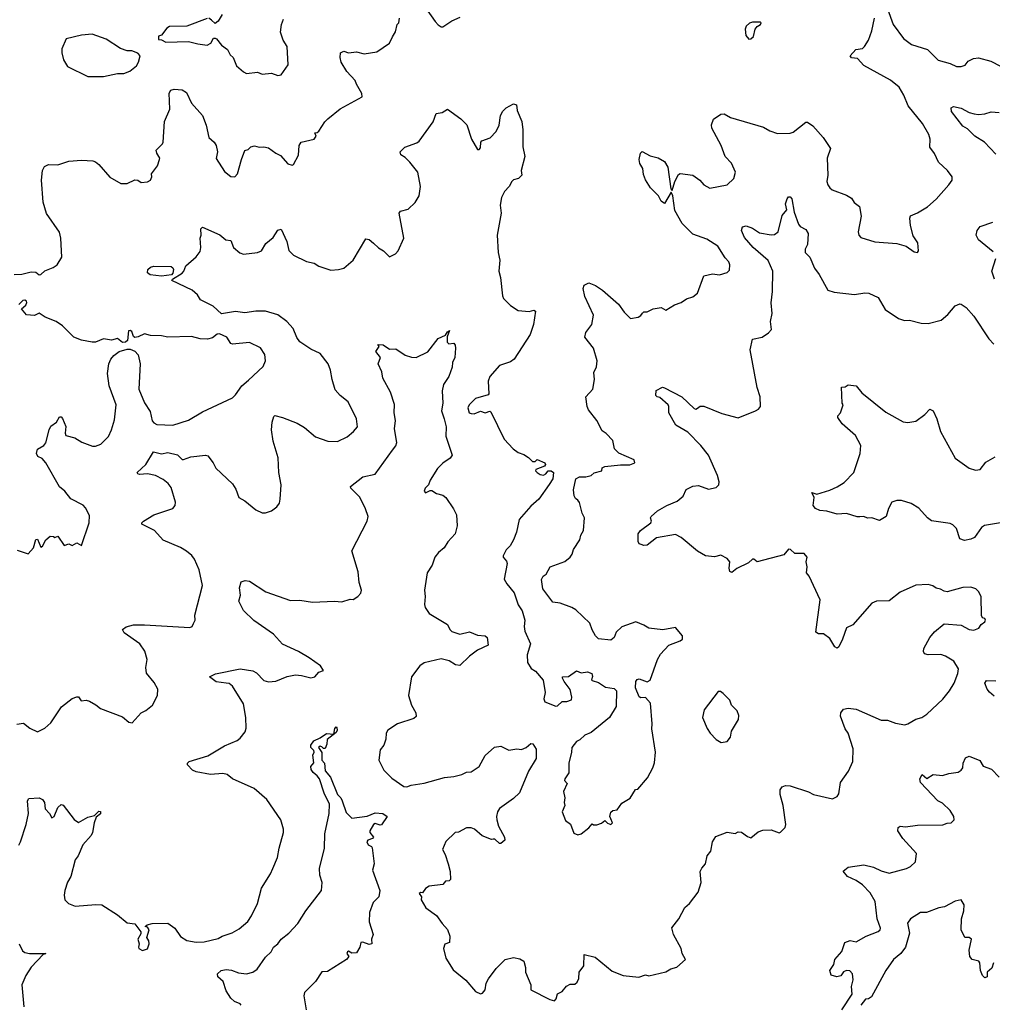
# Model space of a CAD drawing. Extents: x 1921360 to 2014538, y 768294 to 907744.
# Tile 30 of 256: x 1949761 to 1955952, y 775981 to 782245. Entities that reach past the tile are written whole.
import ezdxf

# ---------------------------------------------------------------- set-up
doc = ezdxf.new("R2010")
doc.units = 0

msp = doc.modelspace()

# ---------------------------------------------------------------- linework, layer by layer
at = {"layer": '0CON10XD'}
for points in [[(1952345, 782320), (1952405, 782233.8), (1952425, 782213.3), (1952445, 782200), (1952455, 782200), (1952512.3, 782237.7), (1952565, 782262)], [(1955285.7, 782315), (1955321.4, 782215), (1955386, 782125), (1955438.3, 782088.3), (1955538.8, 782055), (1955607.3, 781987.3), (1955685, 781966.2), (1955725, 781946.7), (1955755, 781947.5), (1955780, 781955), (1955798.3, 781981.7), (1955832, 781998), (1955865, 782002), (1955942.3, 781982.3), (1956005, 781950), (1956025, 781948.8), (1956055, 781958.8), (1956088, 782005), (1956125, 782030), (1956182.9, 782135), (1956172.7, 782225), (1956156.6, 782276.6)], [(1949726.2, 780623.8), (1949775, 780626.2), (1949835, 780641.2), (1949865, 780638.8), (1949885, 780622.5), (1949895, 780623.3), (1949921.7, 780648.3), (1949975, 780668.8), (1950000, 780685), (1950030, 780735), (1950024, 780855), (1950014.1, 780894.1), (1949931.7, 781011.7), (1949911.2, 781085), (1949900, 781225), (1949905.7, 781285), (1949919.7, 781310.3), (1949945, 781324.2), (1950005, 781321.2), (1950074.3, 781345.7), (1950155, 781351.1), (1950226.6, 781346.6), (1950245, 781340.8), (1950265, 781323.8), (1950335, 781244), (1950405, 781202), (1950445, 781202.9), (1950495, 781226.2), (1950513.2, 781223.2), (1950535, 781210), (1950575, 781214.2), (1950593.8, 781225), (1950602, 781245), (1950601.2, 781265), (1950638.8, 781315), (1950650.8, 781355), (1950652.5, 781365), (1950634, 781395), (1950630, 781415), (1950671.4, 781455), (1950674.4, 781465), (1950682.4, 781597.6), (1950717.1, 781675), (1950711.9, 781778.1), (1950723.2, 781796.8), (1950745, 781802.5), (1950795, 781798), (1950822.7, 781782.7), (1950855, 781713.3), (1950925.7, 781635.7), (1950947.5, 781575), (1950965.8, 781495), (1951000, 781465), (1951011.2, 781445), (1951021.2, 781405), (1951012.3, 781362.3), (1951065, 781280), (1951105, 781247.5), (1951130, 781245), (1951147.5, 781265), (1951174, 781355), (1951195, 781412.5), (1951215, 781420), (1951233.3, 781436.7), (1951255, 781442.9), (1951285, 781434), (1951315, 781436.2), (1951345, 781430), (1951392.5, 781395), (1951421.7, 781381.7), (1951467.8, 781327.8), (1951495, 781319.2), (1951505, 781323.3), (1951536.4, 781383.6), (1951540, 781445), (1951552.5, 781465), (1951635, 781484.2), (1951647.5, 781505), (1951640, 781525), (1951655, 781527.5), (1951665, 781536.7), (1951702.9, 781595), (1951723.1, 781615), (1951802.2, 781677.8), (1951941.2, 781755), (1951940, 781775), (1951904.6, 781834.6), (1951897.5, 781857.5), (1951844.3, 781915), (1951808.1, 781975), (1951800.6, 782005), (1951804.2, 782035), (1951825, 782044.2), (1951855, 782033.8), (1951905, 782040.4), (1951955, 782027.5), (1952035, 782040.8), (1952114.7, 782095.3), (1952134.4, 782135.6), (1952152.5, 782167.5), (1952164, 782215), (1952173.9, 782226.1), (1952179.2, 782255)], [(1950955, 782252.9), (1950825, 782203.3), (1950715, 782202.5), (1950698.3, 782191.7), (1950665, 782147.5), (1950645, 782140), (1950645, 782120), (1950665, 782117.5), (1950692.3, 782102.3), (1950835, 782107.5), (1950895, 782090.8), (1950955, 782082.5), (1950978, 782095), (1950995, 782127.5), (1951005, 782127.5), (1951015, 782122.5), (1951045, 782082.5), (1951083.3, 782055), (1951101.7, 782021.7), (1951120, 782005), (1951140.9, 781950.9), (1951185, 781914.2), (1951205, 781903.8), (1951275, 781910.8), (1951305, 781899.2), (1951364.1, 781905.9), (1951405, 781889.2)], [(1951051.1, 782278.9), (1951024.3, 782235.7), (1951005, 782220), (1950981.8, 782241.8), (1950965, 782254.2)], [(1951405, 781889.2), (1951425, 781893.8), (1951471.2, 781958.8), (1951464.2, 782074.2), (1951438, 782115), (1951422, 782165), (1951427.5, 782215), (1951441.2, 782248.8)], [(1952013.1, 780823.1), (1952045, 780793.8), (1952076.7, 780775), (1952115, 780737.5), (1952152.5, 780755), (1952170, 780775), (1952206, 780855), (1952176.7, 781015), (1952185, 781026.2), (1952235, 781040), (1952278.6, 781081.4), (1952304, 781125), (1952312.9, 781185), (1952295.6, 781275.6), (1952245, 781338.8), (1952215, 781368), (1952186.7, 781385), (1952183.3, 781405), (1952212.5, 781435), (1952288.8, 781461.2), (1952305, 781473.3), (1952393.3, 781595), (1952412, 781648), (1952450, 781655), (1952485, 781676.2), (1952570, 781615), (1952607, 781577), (1952636.7, 781485), (1952675, 781420), (1952685, 781420), (1952695, 781430), (1952696.7, 781465), (1952702.5, 781475), (1952757, 781493), (1952795, 781533.8), (1952813.8, 781573.8), (1952822, 781635), (1952837.7, 781662.3), (1952857.5, 781685), (1952905, 781710), (1952923.6, 781703.6), (1952928.3, 781668.3), (1952957.3, 781597.3), (1952964, 781545), (1952963.9, 781436.1), (1952976.2, 781375), (1952954, 781285), (1952956.7, 781255), (1952936.7, 781235), (1952905, 781225.8), (1952893.8, 781215), (1952876.6, 781183.4), (1952847.9, 781152.1), (1952829.2, 781115), (1952819.2, 781065), (1952825.7, 781015), (1952800, 780875), (1952807.3, 780765), (1952817.8, 780715), (1952810.9, 780645), (1952821.9, 780605), (1952835, 780487.5), (1952841.9, 780471.9), (1952885, 780426.7), (1952935, 780394), (1953005, 780388.8), (1953035, 780396.7), (1953045, 780390), (1953032.9, 780305), (1953011.7, 780241.7), (1952907.8, 780085), (1952885, 780068.9), (1952816.2, 780045), (1952753.8, 779976.2), (1952743.3, 779945), (1952746.7, 779865), (1952742.5, 779857.5), (1952663.3, 779835), (1952623.3, 779795), (1952613.3, 779775), (1952623.3, 779745), (1952635, 779738.8), (1952655, 779738.6), (1952695, 779754.4), (1952725, 779744.6), (1952753.9, 779753.9), (1952760, 779750), (1952845, 779576.7), (1952903.3, 779515), (1952935, 779491.2), (1952969.5, 779479.5), (1953000.5, 779460.5), (1953025, 779434.4), (1953042.5, 779435), (1953055, 779446.7), (1953103.3, 779425), (1953108, 779415), (1953102.5, 779405), (1953046.2, 779383.8), (1953044, 779375), (1953054.2, 779365), (1953075, 779351.5), (1953095, 779348.2), (1953110.8, 779355), (1953125, 779374), (1953145, 779374), (1953160, 779365), (1953154.3, 779325), (1953131.7, 779288.3), (1953065, 779193.8), (1953015, 779150), (1952940, 779065), (1952923.8, 778985), (1952903.8, 778935), (1952882.5, 778897.5), (1952857.7, 778872.3), (1952839.2, 778835), (1952839.2, 778825), (1952859.7, 778799.7), (1952864, 778785), (1952846.2, 778686.2), (1952862.5, 778655), (1952908.1, 778598.1), (1952935, 778523.3), (1952958.8, 778485), (1952976.7, 778425), (1952972, 778385), (1952976.2, 778355), (1953012, 778275), (1952992.5, 778205), (1952993.8, 778155), (1953017.3, 778117.3), (1953045, 778100), (1953094.2, 778044.2), (1953105.6, 777964.4), (1953097.5, 777925), (1953105, 777905.8), (1953175, 777877.5), (1953185, 777880), (1953215, 777907.5), (1953245, 777907.5), (1953273, 777917), (1953276, 777934), (1953265, 777983.3), (1953227.5, 778035), (1953216.2, 778055), (1953217.5, 778065), (1953255, 778066.7), (1953305, 778103.3), (1953335, 778090), (1953375, 778096), (1953402.5, 778085), (1953406.4, 778066.4), (1953400, 778045), (1953405, 778040), (1953445, 778028), (1953489.2, 777999.2), (1953545, 777990), (1953561.2, 777975), (1953558, 777875), (1953516, 777805), (1953399.3, 777710.7), (1953357.7, 777692.3), (1953326.6, 777663.4), (1953305, 777652.5), (1953275.8, 777615), (1953274.3, 777585), (1953256.2, 777515), (1953256.1, 777453.9), (1953231.2, 777415), (1953230, 777405), (1953246, 777385), (1953221.9, 777335), (1953230.8, 777295), (1953226.7, 777265), (1953231.2, 777245), (1953214, 777205), (1953235, 777150), (1953267.7, 777127.7), (1953288.8, 777068.8), (1953315, 777058.8), (1953335, 777066.2), (1953385, 777103.3), (1953405, 777130), (1953413.3, 777123.3), (1953435, 777123.3), (1953465, 777133.8), (1953485, 777150), (1953503.7, 777133.7), (1953525, 777125.8), (1953534.2, 777135), (1953525, 777161.2), (1953517.5, 777175), (1953525, 777203.3), (1953536.1, 777213.9), (1953565, 777218.8), (1953595, 777261.2), (1953647, 777293), (1953681.7, 777348.3), (1953695, 777350), (1953757.6, 777422.4), (1953792.5, 777485), (1953803, 777517), (1953808.1, 777585), (1953784.4, 777734.4), (1953787.1, 777765), (1953776.4, 777896.4), (1953745, 777932.5), (1953715, 777930), (1953705, 777937.5), (1953681.2, 777995), (1953682.5, 778035), (1953691.7, 778048.3), (1953705, 778052.5), (1953755, 778032.5), (1953775, 778042.5), (1953821.4, 778175), (1953840.9, 778209.1), (1953892.5, 778265), (1953965, 778292.5), (1953980, 778305), (1953980, 778325), (1953935, 778377.5), (1953855, 778363.3), (1953765, 778373.3), (1953733.9, 778393.9), (1953683.6, 778413.6), (1953595, 778382.5), (1953558.3, 778348.3), (1953545.7, 778314.3), (1953525, 778298), (1953445, 778306.7), (1953426.2, 778325), (1953405, 778362.5), (1953391.2, 778405), (1953300.5, 778490.5), (1953275, 778506.2), (1953202, 778532), (1953155, 778538.8), (1953091.2, 778625), (1953083.6, 778683.6), (1953093.3, 778705), (1953112.3, 778717.7), (1953138.8, 778765), (1953231.4, 778798.6), (1953266, 778825), (1953278.6, 778845), (1953285.8, 778875), (1953326.7, 778935), (1953333.3, 778965), (1953350, 778995), (1953357.1, 779075), (1953341.9, 779105), (1953325, 779173.3), (1953315, 779188.8), (1953298.3, 779198.3), (1953290, 779215), (1953286, 779255), (1953301.2, 779325), (1953325, 779336.9), (1953365, 779336.2), (1953398, 779345), (1953418.3, 779361.7), (1953466.7, 779375), (1953470, 779395), (1953485, 779402.5), (1953586.1, 779413.9), (1953645, 779413.8), (1953677.5, 779425), (1953672.5, 779445), (1953575, 779486.7), (1953546.7, 779515), (1953537.5, 779567.5), (1953495, 779613.3), (1953469.7, 779629.7), (1953435.7, 779695), (1953382.8, 779762.8), (1953374.2, 779785), (1953366, 779845), (1953408.6, 779895), (1953421.2, 779955), (1953415, 780000), (1953433.9, 780036.1), (1953438, 780075), (1953412.9, 780155), (1953359.2, 780225), (1953366, 780255), (1953404.2, 780305), (1953414.4, 780365), (1953358.6, 780485), (1953348.8, 780535), (1953355, 780556.7), (1953385, 780572), (1953426.7, 780555), (1953471.2, 780525), (1953572, 780435), (1953608.8, 780385), (1953650, 780345), (1953697.7, 780352.3), (1953715, 780362.5), (1953725, 780377.5), (1953735, 780386.7), (1953755, 780387.5), (1953794.2, 780405.8), (1953845, 780413.8), (1953875, 780396.7), (1953928.8, 780431.2), (1953972.5, 780445), (1954005, 780468.8), (1954047, 780483), (1954075.8, 780505), (1954115, 780616.2), (1954170.8, 780629.2), (1954215, 780622), (1954265, 780636.2), (1954278.8, 780651.2), (1954282, 780685), (1954276, 780705), (1954251.1, 780731.1), (1954205, 780804.4), (1954135, 780848.9), (1954045, 780880.8), (1953978.9, 780948.9), (1953931.9, 781031.9), (1953918.2, 781125), (1953908.3, 781148.3), (1953865, 781076.7), (1953845, 781091.2), (1953827.5, 781125), (1953777.5, 781175), (1953745, 781226.7), (1953731.3, 781261.3), (1953727.7, 781297.7), (1953709.4, 781329.4), (1953704.1, 781355.9), (1953713.6, 781396.4), (1953723.8, 781406.2), (1953775, 781378), (1953825, 781366), (1953865, 781343.8), (1953887, 781307), (1953905, 781170), (1953915, 781157.5), (1953932.5, 781215), (1953955, 781260), (1953965, 781266), (1954046.7, 781255), (1954091.2, 781225), (1954115, 781193.8), (1954155, 781173.8), (1954265, 781193.8), (1954306.1, 781233.9), (1954318.6, 781275), (1954292.6, 781332.6), (1954252.9, 781375), (1954225.4, 781445.4), (1954168, 781555), (1954164.1, 781575.9), (1954177.7, 781612.3), (1954225, 781643.3), (1954245, 781646.2), (1954285, 781624), (1954495, 781561.4), (1954537.1, 781537.1), (1954585, 781522), (1954665, 781523.8), (1954685, 781530), (1954765, 781592.5), (1954775, 781592.5), (1954809.7, 781569.7), (1954875.6, 781495), (1954921.9, 781425), (1954901.8, 781365), (1954904.6, 781255), (1954898.9, 781215), (1954905.4, 781195.4), (1954917.5, 781175), (1954933, 781163), (1955025, 781128.2), (1955055, 781110.4), (1955073, 781083), (1955107.1, 781057.1), (1955116.9, 780995), (1955098.8, 780895), (1955103.3, 780875), (1955115, 780860), (1955205, 780832), (1955345, 780822), (1955403.9, 780803.9), (1955455, 780767.5), (1955477, 780763), (1955482.5, 780775), (1955477.5, 780825), (1955449.1, 780869.1), (1955432.2, 780935), (1955427.5, 780982.5), (1955431.7, 780998.3), (1955475, 781016.2), (1955540, 781055), (1955595, 781103.3), (1955675.8, 781194.2), (1955696.2, 781225), (1955696.7, 781245), (1955666.2, 781285), (1955609.1, 781339.1), (1955584.6, 781394.6), (1955554.6, 781435), (1955555.7, 781485), (1955549.2, 781515), (1955508.1, 781585), (1955416.5, 781696.5), (1955388.8, 781765), (1955358.5, 781815), (1955305, 781860.9), (1955133.7, 781953.7), (1955095, 781998), (1955055, 782003.3), (1955047.5, 782015), (1955084.5, 782055.5), (1955125, 782062.5), (1955139.5, 782075), (1955164.3, 782115), (1955186.4, 782173.6), (1955202.5, 782255)], [(1954401.7, 782121.7), (1954415, 782122.5), (1954431.7, 782138.3), (1954443.3, 782185), (1954455, 782202.5), (1954477.5, 782215), (1954480, 782225), (1954475, 782230), (1954425, 782230), (1954406.1, 782223.9), (1954386.4, 782203.6), (1954380, 782185), (1954383.6, 782143.6), (1954401.7, 782121.7)], [(1950195, 781882.9), (1950295, 781883.8), (1950385, 781902.5), (1950425, 781902.5), (1950463, 781917), (1950505, 781952.5), (1950517.5, 781975), (1950527.5, 782015), (1950513, 782033), (1950476.1, 782046.1), (1950445, 782046.7), (1950402.3, 782062.3), (1950311.2, 782121.2), (1950223, 782153), (1950155, 782147.1), (1950057, 782123), (1950030.7, 782059.3), (1950030, 782035), (1950040.5, 781990.5), (1950065, 781947.5), (1950195, 781882.9)], [(1955975, 781390), (1955902.9, 781465), (1955842, 781505), (1955795, 781550), (1955765, 781568), (1955691.7, 781661.7), (1955690, 781685), (1955705, 781692), (1955755, 781682), (1955805, 781655.6), (1955836.3, 781646.3), (1955865, 781641.5), (1955904.6, 781645.4), (1955945, 781658.6), (1955995, 781655.5)], [(1954471.2, 780888.8), (1954545.4, 780875.4), (1954565, 780878.5), (1954588.5, 780895), (1954615, 781000), (1954643.8, 781035), (1954636.1, 781073.9), (1954646, 781105), (1954655, 781118), (1954665, 781119.2), (1954676.7, 781105), (1954691.4, 781021.4), (1954718.1, 780945), (1954729.7, 780929.7), (1954765, 780910), (1954779.2, 780885), (1954775.5, 780815), (1954761.5, 780785), (1954760.6, 780765), (1954791.1, 780735), (1954820, 780665), (1954850.6, 780625), (1954905, 780524), (1954945, 780510.8), (1955075, 780496), (1955141.7, 780508.3), (1955165.6, 780505.6), (1955225, 780478), (1955270.5, 780400.5), (1955355, 780343.8), (1955392.3, 780332.3), (1955425, 780334), (1955500, 780315), (1955545, 780312), (1955625.7, 780334.3), (1955669.8, 780370.2), (1955715, 780423.8), (1955745, 780437.5), (1955755, 780435.8), (1955786.2, 780415), (1955835, 780358.8), (1955930, 780215), (1955961.2, 780181.2)], [(1949743.9, 777763.9), (1949785, 777770), (1949825, 777738.8), (1949873.9, 777713.9), (1949922.3, 777737.7), (1949958.8, 777771.2), (1950027.3, 777872.7), (1950095, 777927.5), (1950125, 777938), (1950136.2, 777936.2), (1950152.3, 777912.3), (1950185, 777916.2), (1950205, 777910), (1950246.9, 777886.9), (1950275, 777862), (1950415, 777810), (1950455.4, 777775.4), (1950477.7, 777772.3), (1950535, 777836.2), (1950565, 777851.2), (1950606, 777885), (1950638.8, 777945), (1950640, 777985), (1950617.9, 778027.9), (1950567.7, 778087.7), (1950564.1, 778124.1), (1950572.5, 778175), (1950558.7, 778228.7), (1950525.8, 778275), (1950426.2, 778345), (1950416.2, 778365), (1950438.3, 778381.7), (1950485.6, 778394.4), (1950555, 778395.5), (1950845, 778377.5), (1950860, 778385), (1950867, 778403), (1950877.5, 778425), (1950877, 778457), (1950924.2, 778645), (1950904.3, 778745), (1950873.6, 778813.6), (1950856.9, 778836.9), (1950823.9, 778863.9), (1950785, 778886.7), (1950675, 778933.1), (1950620, 778995), (1950538.8, 779035), (1950538.8, 779045), (1950548.8, 779055), (1950614.4, 779095.6), (1950735.5, 779134.5), (1950751.2, 779155), (1950754.1, 779175.9), (1950725, 779268), (1950705.6, 779295), (1950675, 779320), (1950625, 779345.6), (1950574.2, 779355.8), (1950525, 779352.5), (1950512.5, 779355), (1950510, 779365), (1950564.3, 779415.7), (1950612.5, 779495), (1950665, 779484), (1950705, 779490.6), (1950766.7, 779476.7), (1950795, 779447.5), (1950805, 779446.7), (1950850, 779465), (1950944.2, 779474.2), (1950960, 779470), (1950994, 779425), (1951010.9, 779390.9), (1951115, 779293.3), (1951137.7, 779257.7), (1951155.8, 779205.8), (1951194.1, 779184.1), (1951265, 779126.7), (1951305, 779107.5), (1951325, 779107.5), (1951365, 779120), (1951397.5, 779145), (1951415, 779170), (1951420, 779195), (1951426.2, 779285), (1951410, 779365), (1951407, 779457), (1951374.4, 779564.4), (1951364.3, 779635), (1951367.5, 779685), (1951378.3, 779721.7), (1951385, 779726.2), (1951433.9, 779713.9), (1951527.9, 779677.9), (1951575, 779650), (1951645, 779591.9), (1951723.7, 779563.7), (1951785, 779561.9), (1951845, 779592), (1951886.7, 779625), (1951910.8, 779655), (1951906, 779705), (1951853, 779813), (1951800.8, 779855), (1951770, 779890), (1951750, 779955), (1951740, 780015), (1951724.3, 780055), (1951675, 780121.9), (1951615, 780149.4), (1951545, 780196), (1951525, 780223.8), (1951501.1, 780281.1), (1951462.5, 780325), (1951405, 780366.7), (1951325, 780391.1), (1951265, 780391.1), (1951195, 780379.5), (1951135, 780389.2), (1951045, 780373.3), (1950992.3, 780422.3), (1950912.7, 780462.7), (1950893.3, 780495), (1950860, 780525), (1950730, 780585), (1950733.3, 780595), (1950796.5, 780633.5), (1950805.4, 780644.6), (1950820, 780680), (1950885, 780735.8), (1950909.4, 780770.6), (1950914.2, 780795), (1950910, 780855), (1950917.5, 780875), (1950913.8, 780915), (1950925, 780925.8), (1951035, 780875.8), (1951073.6, 780843.6), (1951105, 780840.6), (1951123.3, 780795), (1951162.2, 780762.2), (1951185, 780754.2), (1951275, 780764.6), (1951300, 780775), (1951328.7, 780821.3), (1951375, 780858.8), (1951405, 780906), (1951425, 780913.3), (1951460.8, 780835), (1951475, 780776.7), (1951505, 780746.2), (1951587.2, 780707.2), (1951636.2, 780696.2), (1951665, 780677.5), (1951742.1, 780652.1), (1951790, 780655), (1951825, 780664.3), (1951884, 780715), (1951965, 780850), (1951985, 780846.2), (1952013.1, 780823.1)], [(1951075.5, 778024.5), (1951012.6, 778032.6), (1950970, 778065), (1951007.2, 778082.8), (1951165, 778115.5), (1951245, 778103.1), (1951269.4, 778089.4), (1951315, 778042), (1951345, 778032.5), (1951392.3, 778037.7), (1951465, 778066.2), (1951516.4, 778076.4), (1951555, 778073.3), (1951615, 778057.5), (1951640, 778065), (1951665, 778093.8), (1951696.2, 778105), (1951676.2, 778135), (1951603.3, 778185), (1951535.7, 778225.7), (1951435, 778271.2), (1951378, 778335), (1951252.4, 778422.4), (1951185, 778485.8), (1951157.1, 778545), (1951167.1, 778585), (1951160.3, 778629.7), (1951171.2, 778668.8), (1951196.4, 778676.4), (1951225, 778673.3), (1951327.5, 778605), (1951485, 778550), (1951545, 778551.4), (1951625, 778539.2), (1951765, 778545.8), (1951812.3, 778542.3), (1951865, 778558.8), (1951885, 778556.7), (1951913.3, 778575), (1951932.7, 778597.3), (1951937.5, 778615), (1951923.3, 778665), (1951915, 778732.5), (1951875.8, 778865), (1951972.5, 779055), (1951978.6, 779085), (1951963, 779133), (1951927, 779207), (1951868.8, 779265), (1951866.2, 779275), (1951945, 779337.5), (1952025, 779354), (1952133.6, 779506.4), (1952155.8, 779535), (1952161.9, 779555), (1952147.6, 779642.4), (1952153.5, 779695), (1952144.5, 779745), (1952147, 779797), (1952120.8, 779875), (1952072, 779965), (1952067.5, 780005), (1952043.3, 780055), (1952057.5, 780095), (1952028.8, 780135), (1952050, 780165), (1952041.7, 780178.3), (1952075, 780176.7), (1952115, 780150), (1952155, 780152), (1952215, 780111.4), (1952255, 780097.1), (1952285, 780095.6), (1952358.3, 780131.7), (1952425, 780217.5), (1952472.5, 780237.5), (1952485, 780260), (1952497, 780267), (1952483, 780227), (1952483.3, 780193.3), (1952492.5, 780182.5), (1952525, 780186.7), (1952533.3, 780175), (1952535.8, 780155), (1952530.8, 780095), (1952517.1, 780065), (1952514, 780035), (1952493.8, 779975), (1952460, 779925), (1952451.2, 779885), (1952455.8, 779805), (1952447.1, 779757.1), (1952464, 779705), (1952475.6, 779655.6), (1952474.4, 779595), (1952513.8, 779475), (1952501.2, 779455), (1952455, 779422.9), (1952420.9, 779389.1), (1952374.5, 779315.5), (1952362.9, 779285), (1952342.9, 779265), (1952336.2, 779245), (1952345, 779234), (1952375, 779250), (1952385, 779248.8), (1952415, 779230.8), (1952455, 779220.8), (1952473.8, 779205), (1952523.2, 779133.2), (1952542, 779095), (1952545.8, 779025), (1952534, 778975), (1952487.2, 778922.8), (1952462.5, 778885), (1952427.5, 778855), (1952404.4, 778825.6), (1952387.8, 778775), (1952355.5, 778725), (1952337.3, 778615), (1952342.1, 778575), (1952337.5, 778525), (1952343.1, 778505), (1952367.2, 778467.2), (1952485, 778398), (1952500, 778365), (1952512.4, 778352.4), (1952563.8, 778336.2), (1952625, 778350), (1952675, 778329.6), (1952725, 778325.7), (1952737.5, 778315), (1952743.8, 778265), (1952676.2, 778235), (1952623.8, 778195), (1952563.1, 778136.9), (1952535, 778140.9), (1952495, 778166.2), (1952445, 778178.4), (1952335, 778153.2), (1952307.5, 778135), (1952255.4, 778065), (1952235.6, 777945), (1952254.4, 777885), (1952282.9, 777835), (1952285, 777812.5), (1952270.8, 777799.2), (1952165.7, 777764.3), (1952105, 777726), (1952094.3, 777705), (1952092.7, 777667.3), (1952079.5, 777630.5), (1952055, 777600), (1952046.7, 777535), (1952080.3, 777470.3), (1952130.6, 777420.6), (1952206.8, 777366.8), (1952225, 777364.5), (1952252.5, 777375), (1952335, 777387.8), (1952465, 777424.4), (1952525, 777429.6), (1952575, 777442.3), (1952605, 777457.1), (1952635, 777460.5), (1952686, 777494), (1952725, 777564), (1952782.7, 777617.3), (1952825, 777622.5), (1952875, 777597.1), (1952925, 777606.9), (1952955, 777603.1), (1952985.5, 777614.5), (1953015, 777640), (1953028.3, 777638.3), (1953048.8, 777605), (1953048.6, 777545), (1953000, 777465), (1952942.7, 777327.3), (1952905, 777290), (1952815, 777226.7), (1952802.9, 777205), (1952795.6, 777175), (1952797.5, 777155), (1952809.4, 777115), (1952846.9, 777045), (1952848.6, 777025), (1952825, 777004.4), (1952815, 777004.3), (1952785, 777031.2), (1952775, 777031.2), (1952765, 777030), (1952705, 777053.6), (1952656.2, 777096.2), (1952635, 777103.8), (1952605, 777104.4), (1952555, 777075.8), (1952533.3, 777075), (1952473.1, 777016.9), (1952452, 776965), (1952468.9, 776935), (1952488.2, 776875), (1952501.4, 776825), (1952503.3, 776775), (1952495, 776766.7), (1952472.5, 776765), (1952455, 776743.8), (1952368, 776732), (1952345, 776716.7), (1952325, 776690), (1952315, 776692.5), (1952303.3, 776685), (1952320, 776665), (1952317.5, 776645), (1952346, 776595), (1952415, 776546.7), (1952450, 776495), (1952485, 776456.7), (1952499.2, 776415), (1952496.7, 776375), (1952466.8, 776363.2), (1952458, 776335), (1952474.6, 776274.6), (1952520, 776200), (1952602, 776135), (1952662.3, 776062.3), (1952695, 776046.7), (1952707.7, 776052.3), (1952725, 776073.3), (1952731.2, 776115), (1952745, 776143.3), (1952795, 776208), (1952852.5, 776265), (1952905, 776278.8), (1952945, 776270), (1952970, 776255), (1952982, 776215), (1952980, 776185), (1953014, 776105), (1953015, 776072.5), (1953135, 776012), (1953165, 776003.8), (1953176.2, 776015), (1953185, 776047.5), (1953215, 776063.3), (1953242.7, 776097.3), (1953265, 776108.8), (1953295, 776108.8), (1953308.9, 776121.1), (1953320, 776145), (1953322, 776185), (1953352.9, 776225), (1953355, 776297.5), (1953425, 776281.2), (1953531.7, 776191.7), (1953603.6, 776163.6), (1953703, 776153), (1953745, 776167.5), (1953765, 776162.5), (1953875, 776187.5), (1953905, 776206.7), (1953945, 776217.5), (1954000, 776265), (1953977.5, 776305), (1953972.5, 776335), (1953922.5, 776425), (1953913, 776467), (1953956.1, 776523.9), (1953995, 776597.5), (1954025, 776622.5), (1954080, 776695), (1954100, 776755), (1954093.3, 776825), (1954102.7, 776847.3), (1954126.7, 776875), (1954136.7, 776925), (1954160, 776955), (1954171.2, 777015), (1954192.3, 777047.7), (1954265, 777076.2), (1954315, 777067.5), (1954335, 777077.5), (1954355, 777076.7), (1954395, 777047.5), (1954415, 777040), (1954461.2, 777078.8), (1954491.7, 777088.3), (1954545, 777090), (1954595, 777071.2), (1954605, 777076), (1954633.8, 777105), (1954638.1, 777125), (1954621.5, 777245), (1954601.5, 777315), (1954601.9, 777345), (1954615, 777364), (1954635, 777372), (1954665, 777370), (1954782.3, 777332.3), (1954815, 777316), (1954935, 777288.8), (1954965, 777304), (1954975, 777320), (1954985, 777392.5), (1955035.9, 777464.1), (1955064, 777526), (1955067, 777607), (1955034.3, 777705), (1955014.6, 777734.6), (1954986, 777815), (1954988, 777835), (1955005, 777858.8), (1955035, 777865.8), (1955085, 777858.6), (1955245, 777788.8), (1955285, 777788.1), (1955335, 777769.4), (1955395, 777760), (1955415, 777765.6), (1955464.4, 777795.6), (1955504.2, 777805.8), (1955535, 777826), (1955637.8, 777922.2), (1955680, 777975), (1955708.9, 778025), (1955733.7, 778086.3), (1955736.5, 778115), (1955707.1, 778165), (1955655, 778196.7), (1955625, 778206.5), (1955545, 778204.4), (1955521.3, 778211.3), (1955514, 778225), (1955517.1, 778245), (1955555.6, 778315), (1955585, 778350), (1955645, 778401.2), (1955755, 778393.3), (1955805, 778366), (1955835, 778362), (1955865.9, 778374.1), (1955882.3, 778397.7), (1955905, 778413.8), (1955909.2, 778425), (1955905.5, 778435.5), (1955890.8, 778440.8), (1955884.1, 778454.1), (1955881.4, 778575), (1955865, 778608), (1955848, 778625), (1955815, 778634.4), (1955765, 778632.9), (1955665, 778606), (1955645, 778609.2), (1955623, 778623), (1955595, 778628.8), (1955573.6, 778643.6), (1955545, 778651.2), (1955465, 778647.1), (1955366.6, 778603.4), (1955295, 778548.6), (1955215, 778546), (1955185, 778534), (1955064.7, 778395.3), (1955023.6, 778376.4), (1954999.5, 778305), (1954975, 778256), (1954965, 778247.5), (1954950.8, 778255), (1954917.6, 778307.6), (1954877.3, 778337.3), (1954845, 778338.6), (1954828.3, 778348.3), (1954856, 778555), (1954787.1, 778705), (1954770, 778725), (1954773.8, 778765), (1954766.7, 778795), (1954774.2, 778825), (1954755, 778848.6), (1954695, 778848.8), (1954667.5, 778875), (1954655, 778877.5), (1954625, 778841.2), (1954455, 778796.7), (1954435, 778812.5), (1954425, 778813.3), (1954400, 778790), (1954325.8, 778754.2), (1954295, 778727.5), (1954282.2, 778735), (1954276.9, 778755), (1954282, 778795), (1954265, 778816.7), (1954225, 778837.5), (1954185, 778828.8), (1954127.5, 778835), (1954075, 778864.3), (1953971.7, 778951.7), (1953935, 778970.6), (1953815, 778949.2), (1953755, 778902.5), (1953735, 778900), (1953717, 778907), (1953705, 778910), (1953697.5, 778925), (1953698.8, 778975), (1953712, 778995), (1953778.8, 779045), (1953783.3, 779055), (1953776.2, 779075), (1953781.2, 779085), (1953820.2, 779119.8), (1953881.2, 779155), (1953947.2, 779182.8), (1953985, 779214), (1954004.6, 779255.4), (1954045, 779278.1), (1954081.7, 779281.7), (1954145, 779258), (1954195, 779268), (1954212, 779285), (1954214.4, 779305), (1954203.3, 779345), (1954145, 779475.7), (1954097, 779537), (1954015, 779620), (1953938.8, 779665), (1953893.8, 779745), (1953894, 779785), (1953888, 779795), (1953835, 779842.5), (1953820, 779845), (1953810, 779855), (1953813.6, 779886.4), (1953853.6, 779906.4), (1953865, 779903.8), (1953975, 779846.7), (1954055, 779771.2), (1954065, 779767.5), (1954075, 779773.3), (1954092.9, 779787.1), (1954115, 779785.8), (1954229.7, 779739.7), (1954335, 779712.5), (1954445, 779756.7), (1954465, 779767.5), (1954476.2, 779785), (1954473.6, 779846.4), (1954456, 779905), (1954412, 780145), (1954425, 780212.5), (1954487.5, 780225), (1954527.3, 780252.7), (1954546.7, 780275), (1954541.2, 780325), (1954550.8, 780375), (1954544.5, 780444.5), (1954552.5, 780515), (1954554.5, 780645), (1954525, 780712.9), (1954429.4, 780795), (1954375, 780860), (1954356.5, 780905), (1954362.8, 780927.2), (1954385, 780933.1), (1954425, 780918.6), (1954471.2, 780888.8)], [(1955958, 780768), (1955864.2, 780845), (1955850, 780875), (1955855.7, 780905), (1955875, 780928.6), (1955955, 780956.7)], [(1955966.7, 780595), (1955948.8, 780645), (1955974, 780725)], [(1950665, 780613.8), (1950591.5, 780621.5), (1950576, 780635), (1950577.5, 780655), (1950595, 780671.4), (1950615, 780678.1), (1950726, 780676), (1950736.8, 780666.8), (1950739.5, 780655), (1950736.8, 780633.2), (1950728.5, 780621.5), (1950665, 780613.8)], [(1949745, 778870), (1949815, 778847.5), (1949850, 778885), (1949865, 778937.5), (1949875, 778940), (1949895, 778890), (1949907.5, 778895), (1949927.5, 778935), (1949955, 778960), (1949977, 778957), (1949985, 778950), (1950005, 778960), (1950045, 778900), (1950075, 778910), (1950095, 778900), (1950125, 778917.5), (1950155, 778900), (1950203.8, 779045), (1950205, 779090), (1950180.5, 779140.5), (1950165, 779156.2), (1950086.1, 779196.1), (1950048.8, 779245), (1950015, 779273.3), (1949928.8, 779425), (1949905, 779453.3), (1949877, 779467), (1949867.5, 779485), (1949875, 779512.5), (1949915, 779536.7), (1949927.7, 779552.3), (1949948.8, 779635), (1949960.7, 779659.3), (1949995.9, 779684.1), (1950015, 779717.5), (1950025, 779717.5), (1950035, 779707.5), (1950056.1, 779656.1), (1950050.8, 779615), (1950055, 779600), (1950112.5, 779585), (1950157.3, 779557.3), (1950225, 779531.2), (1950245, 779531.2), (1950277.5, 779545), (1950325.7, 779594.3), (1950346, 779635), (1950365, 779700), (1950375.9, 779795.9), (1950330, 779915), (1950320.8, 779995), (1950329.2, 780055), (1950340.8, 780085), (1950360.3, 780109.7), (1950395, 780134.2), (1950445, 780148.8), (1950465, 780148.8), (1950495, 780136.7), (1950515, 780112.5), (1950529.2, 780055), (1950518.8, 779895), (1950556.6, 779806.6), (1950591.5, 779751.5), (1950605, 779693.8), (1950615, 779680), (1950635, 779669.4), (1950736.1, 779666.1), (1950835, 779696.5), (1950925, 779750.6), (1951115, 779839.2), (1951135, 779857.5), (1951175.7, 779915), (1951218.6, 779951.4), (1951310.2, 780039.8), (1951325.6, 780075.6), (1951321.1, 780115), (1951295, 780157.1), (1951225, 780190.5), (1951115, 780181.5), (1951105, 780185.7), (1951080, 780225), (1951033.1, 780246.9), (1951017.5, 780245), (1950989.5, 780220.5), (1950957.1, 780212.9), (1950910, 780215), (1950855, 780229.2), (1950705, 780225.6), (1950665, 780233.8), (1950595, 780236.2), (1950555, 780247.5), (1950515, 780226.7), (1950495, 780223.3), (1950485, 780230), (1950475, 780262.5), (1950465, 780268), (1950454.2, 780265), (1950446.7, 780205), (1950435, 780193.3), (1950415, 780192.5), (1950385, 780216.2), (1950345, 780206.2), (1950295, 780214.2), (1950245, 780192.9), (1950222.7, 780192.7), (1950155, 780206.9), (1950105.4, 780225.4), (1950035, 780298.1), (1949993.3, 780325), (1949923.3, 780353.3), (1949885, 780377.5), (1949855, 780363.3), (1949805, 780367.5), (1949773.6, 780406.4), (1949800.9, 780429.1), (1949807.5, 780445), (1949804.5, 780454.5), (1949795, 780460.5), (1949781.7, 780458.3), (1949756.7, 780433.3)], [(1956005, 779044.4), (1955902.4, 779027.6), (1955882.9, 779015), (1955838.9, 778951.1), (1955815, 778939.4), (1955775, 778932.5), (1955745, 778942.5), (1955725, 779008.8), (1955701.7, 779031.7), (1955685, 779038.9), (1955565, 779057.1), (1955540, 779075), (1955485, 779137.5), (1955435, 779166.9), (1955375, 779185.6), (1955345, 779185.8), (1955313.3, 779175), (1955292.5, 779135), (1955276.3, 779083.7), (1955235, 779059.2), (1955185, 779076.7), (1955157, 779073), (1955135, 779084.3), (1955108.1, 779081.9), (1955091.7, 779081.7), (1955025, 779104), (1954965, 779100), (1954899.3, 779119.3), (1954855, 779122), (1954827.5, 779135), (1954812.5, 779155), (1954817.5, 779205), (1954803.6, 779236.4), (1954835, 779227.5), (1954917.3, 779252.7), (1954965, 779273.8), (1955008.3, 779301.7), (1955070.6, 779365), (1955112, 779485), (1955115.7, 779535.7), (1955080.8, 779600.8), (1954996.2, 779675), (1954970, 779715), (1954970, 779725), (1954986.7, 779745), (1955002.5, 779795), (1954997.5, 779805), (1954991.7, 779908.3), (1955015, 779910), (1955035, 779922.5), (1955085, 779915.8), (1955121.7, 779871.7), (1955275, 779749.2), (1955385, 779686.2), (1955415, 779682.5), (1955465, 779690), (1955522.5, 779732.5), (1955555, 779767.5), (1955575, 779757.5), (1955600, 779705), (1955622, 779625), (1955715, 779456), (1955805, 779392), (1955845, 779378.8), (1955875, 779382.5), (1955910.9, 779429.1), (1955971.2, 779465)], [(1949755, 776994), (1949765.6, 777015), (1949802.2, 777125), (1949817.8, 777195), (1949811.2, 777275), (1949820, 777290), (1949885, 777294.2), (1949906.7, 777285), (1949920, 777265), (1949923.7, 777223.7), (1949951.2, 777195), (1949965, 777167.5), (1949980, 777175), (1950005, 777233.3), (1950025, 777251.2), (1950037.3, 777247.3), (1950107.6, 777157.6), (1950135, 777137.5), (1950195, 777170.5), (1950238, 777182), (1950265, 777208.8), (1950275, 777207.5), (1950275, 777193.3), (1950248.3, 777171.7), (1950234.5, 777135.5), (1950225.6, 777075), (1950216.9, 777055), (1950164.2, 776995), (1950134.2, 776925.8), (1950115, 776900), (1950088, 776795), (1950065, 776757.5), (1950049.2, 776705), (1950044.2, 776675), (1950048.8, 776645), (1950071.7, 776621.7), (1950115, 776605.8), (1950246.1, 776616.1), (1950285, 776613.8), (1950385, 776550), (1950445, 776500), (1950493.6, 776493.6), (1950531.7, 776441.7), (1950531.7, 776428.3), (1950512.5, 776395), (1950522.5, 776365), (1950517.5, 776345), (1950520, 776335), (1950543.9, 776323.9), (1950575.9, 776334.1), (1950586.2, 776365), (1950582.5, 776385), (1950570, 776405), (1950585.7, 776455.7), (1950575, 776472.5), (1950560, 776475), (1950573, 776487), (1950603.9, 776496.1), (1950705, 776496.2), (1950750, 776465), (1950785, 776413.3), (1950825, 776386), (1950885, 776376.9), (1950935, 776379.2), (1951025, 776400), (1951050, 776415), (1951114.3, 776435.7), (1951159.1, 776460.9), (1951212.7, 776507.3), (1951237, 776543), (1951275, 776622.5), (1951300.5, 776719.5), (1951358.3, 776811.7), (1951372, 776845), (1951402.5, 776915), (1951412.5, 776975), (1951441.2, 777075), (1951441.2, 777095), (1951423.3, 777155), (1951333.9, 777283.9), (1951253.6, 777353.6), (1951115, 777416.2), (1951082, 777442), (1951055, 777448.8), (1950975, 777442.9), (1950885, 777460), (1950861.2, 777471.2), (1950830, 777505), (1950830, 777515), (1950840, 777525), (1950958.9, 777561.1), (1951065, 777625.6), (1951145, 777659.4), (1951165.8, 777675), (1951195.9, 777714.1), (1951202.3, 777737.7), (1951201.1, 777805), (1951185, 777892), (1951115.6, 778005), (1951095, 778021.2), (1951075.5, 778024.5)], [(1955965, 777942.2), (1955935, 777965.8), (1955918.6, 777985), (1955904.5, 778024.5), (1955915, 778042), (1955975, 778039.4)], [(1954227, 777647), (1954265, 777652.5), (1954285, 777680), (1954291.7, 777718.3), (1954337.7, 777792.3), (1954338.3, 777818.3), (1954328.3, 777848.3), (1954292.5, 777885), (1954282.5, 777915), (1954239.3, 777959.3), (1954221.7, 777971.7), (1954208.3, 777971.7), (1954118, 777855), (1954108, 777805), (1954136.7, 777735), (1954156.7, 777705), (1954195, 777666.7), (1954227, 777647)], [(1951672.9, 776802.9), (1951670.6, 776845), (1951702.5, 776975), (1951704.5, 777065), (1951730.5, 777195), (1951733.3, 777255), (1951699.3, 777325), (1951668.8, 777415), (1951654.7, 777434.7), (1951628.5, 777455), (1951616.5, 777475), (1951615.6, 777494.4), (1951633.5, 777516.5), (1951627.3, 777565), (1951635.8, 777585.8), (1951634.3, 777595), (1951614.1, 777614.1), (1951615, 777630), (1951633.2, 777656.8), (1951675, 777675.7), (1951715, 777704.2), (1951760, 777700), (1951766.7, 777735), (1951775, 777746), (1951780.7, 777740.7), (1951782, 777725), (1951775, 777710), (1951718.8, 777665), (1951715.7, 777635), (1951705, 777607.5), (1951695, 777607.5), (1951685, 777620), (1951675, 777622.5), (1951663.8, 777615), (1951683.8, 777583.8), (1951683.8, 777533.8), (1951701.2, 777515), (1951706.7, 777466.7), (1951739.5, 777425), (1951783.8, 777315), (1951804.7, 777294.7), (1951814.7, 777274.7), (1951840.2, 777200.2), (1951875, 777164.2), (1951972.4, 777177.6), (1952025, 777198.9), (1952073.3, 777195), (1952100, 777175), (1952065, 777123.8), (1952055, 777120), (1952025, 777130.5), (1952013.5, 777125), (1951990, 777085), (1951990, 777075), (1952012.5, 777045), (1952007.5, 777035), (1951977.5, 777025), (1951970, 777015), (1951980, 776995), (1952000, 776985), (1952005.6, 776975.6), (1952018.6, 776875), (1952008.1, 776835), (1952053.3, 776705), (1952047.1, 776665), (1952011.1, 776628.9), (1951988.5, 776565), (1951986.2, 776505), (1952010.6, 776425), (1952000, 776395), (1952003.3, 776366.7), (1951985, 776362), (1951945, 776376.7), (1951932.5, 776375), (1951926.7, 776345), (1951905, 776307.5), (1951875, 776306.7), (1951855, 776318.8), (1951847.5, 776315), (1951843.8, 776305), (1951856.7, 776285), (1951842.5, 776265), (1951720.3, 776189.7), (1951685, 776186.7), (1951643.8, 776125), (1951574.4, 776055), (1951570.6, 776035), (1951584, 775945)], [(1954993.8, 775945), (1955060, 776045), (1955056.7, 776095), (1955067.3, 776137.3), (1955063.3, 776175), (1955045, 776193.3), (1955025, 776196.2), (1955005, 776186.7), (1954987.5, 776162.5), (1954963.6, 776156.4), (1954927, 776167), (1954917.5, 776195), (1954942.5, 776235), (1954950, 776265), (1954993.6, 776316.4), (1955013.3, 776375), (1955047.7, 776387.7), (1955085, 776378.8), (1955150, 776415), (1955226, 776445), (1955238.1, 776455), (1955240, 776465), (1955219.1, 776525), (1955207.3, 776635), (1955175, 776690), (1955125, 776740), (1955085, 776769.4), (1955031.2, 776795), (1955002.5, 776827.5), (1955035, 776853.3), (1955135, 776867.5), (1955195, 776852.9), (1955245, 776830), (1955295, 776816.2), (1955405, 776844.2), (1955431.7, 776858.3), (1955462.7, 776887.3), (1955470.5, 776940.5), (1955382.9, 777035), (1955350, 777085), (1955353.8, 777105), (1955365, 777113.3), (1955400.7, 777110.7), (1955475, 777120.8), (1955637.7, 777122.3), (1955665, 777133.3), (1955690, 777135), (1955710, 777155), (1955706.7, 777175), (1955684.2, 777215), (1955635, 777260), (1955604.5, 777274.5), (1955495, 777391.2), (1955490, 777415), (1955505, 777442.5), (1955535, 777417.5), (1955575, 777443.8), (1955635, 777435.8), (1955675, 777450), (1955735, 777458.8), (1955755, 777471.2), (1955764, 777485), (1955766, 777515), (1955780.6, 777549.4), (1955805, 777559.2), (1955872.3, 777532.3), (1955895, 777495.7), (1955946.3, 777476.3), (1955996.4, 777426.4)], [(1951172, 775975), (1951165, 775983.8), (1951127.9, 775997.9), (1951105, 776020), (1951075, 776065.8), (1951056.5, 776125), (1951022.5, 776155), (1951021.2, 776175), (1951044.5, 776195.5), (1951075, 776201.9), (1951108.6, 776198.6), (1951155, 776180.5), (1951205, 776174.5), (1951245, 776186.4), (1951272.9, 776205), (1951325, 776281.5), (1951361.5, 776315), (1951376.2, 776343.8), (1951404.3, 776365), (1951425, 776395.6), (1951475, 776432.9), (1951530.8, 776495), (1951583.3, 776575), (1951681.8, 776705), (1951687.1, 776755), (1951672.9, 776802.9)], [(1955960, 776245), (1955949.2, 776210.8), (1955919.2, 776185), (1955920, 776155), (1955905, 776150), (1955890, 776165), (1955878, 776195), (1955873.8, 776243.8), (1955866.7, 776255), (1955825, 776266.7), (1955808.8, 776285), (1955804.2, 776325.8), (1955818.8, 776395), (1955805, 776406.7), (1955795, 776406.7), (1955777, 776407), (1955753.8, 776455), (1955756.2, 776525), (1955772, 776575), (1955774.1, 776614.1), (1955755, 776646.2), (1955715, 776638), (1955648.8, 776601.2), (1955612.5, 776595), (1955532.5, 776565), (1955495, 776564.2), (1955431.2, 776525), (1955413.1, 776496.9), (1955425.5, 776434.5), (1955399.4, 776345), (1955370, 776305), (1955324, 776265), (1955273.5, 776196.5), (1955182.3, 776027.7), (1955165, 776016.7), (1955145, 776013.3), (1955115.5, 775974.5)], [(1949758, 776365), (1949780.3, 776320.3), (1949795, 776310), (1949824.3, 776304.3), (1949927.5, 776305), (1949911.7, 776298.3), (1949833.7, 776216.3), (1949800.6, 776165), (1949775.9, 776104.1), (1949788, 775965)]]:
    msp.add_lwpolyline(points, dxfattribs=at)

doc.saveas('drawing.dxf')
